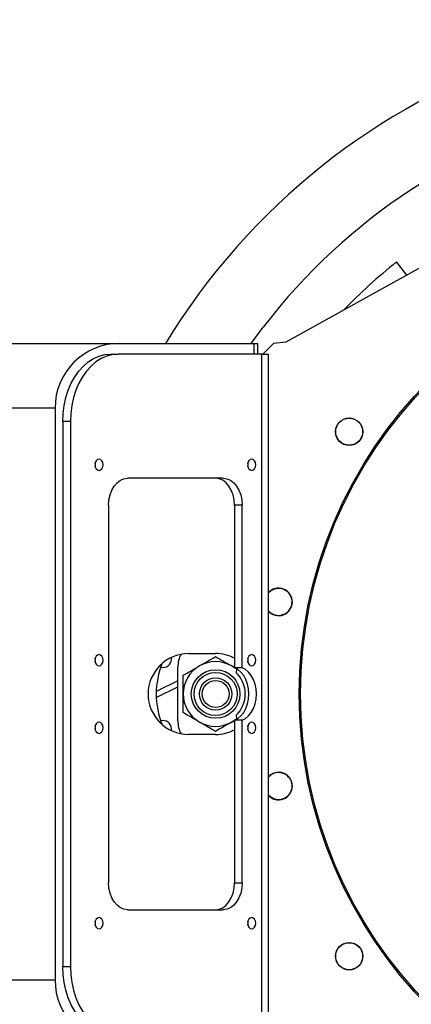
# Model space of a CAD drawing. Header units: millimetres. Extents: x 36 to 589, y 6 to 414.
# Tile 55 of 62: x 477 to 486, y 327 to 352. Entities that reach past the tile are written whole.
import ezdxf

# ---------------------------------------------------------------- set-up
doc = ezdxf.new("R2010")
doc.units = ezdxf.units.MM
doc.styles.add('SLDTEXTSTYLE1', font='TXT', dxfattribs={"width": 0.75})
doc.dimstyles.new('SLDDIMSTYLE1', dxfattribs={"dimtxt": 3.5, "dimasz": 5, "dimexe": 0, "dimexo": 0.0625, "dimgap": 0.875, "dimtad": 1, "dimlfac": 15, "dimrnd": 1e-09, "dimzin": 12, "dimdsep": 46, "dimtxsty": 'SLDTEXTSTYLE1', "dimsah": 1, "dimcen": 0.09, "dimadec": 0, "dimazin": 0, "dimtfac": 1, "dimtofl": 0, "dimtmove": 0, "dimatfit": 3, "dimfxl": 0, "dimtolj": 1, "dimtzin": 12, "dimarcsym": 0})

# ---------------------------------------------------------------- blocks, each defined once
blk = doc.blocks.new('*D10')
at = {"color": 7, "linetype": 'Continuous', "lineweight": 0}
for p, q in [((495.454, 335.103), (520.37, 335.103)), ((519.37, 335.103), (519.37, 278.437)), ((448.654, 278.437), (520.37, 278.437))]:
    blk.add_line(p, q, dxfattribs=at)
for points in [[(519.37, 335.103), (518.72, 330.103), (520.02, 330.103)], [(519.37, 278.437), (520.02, 283.437), (518.72, 283.437)]]:
    blk.add_solid(points, dxfattribs=at)
at = {"color": 7, "linetype": 'Continuous', "lineweight": 0, "insert": (514.858, 305.171), "char_height": 3.5, "attachment_point": 1, "rotation": 90, "style": 'SLDTEXTSTYLE1'}
blk.add_mtext('850', dxfattribs=at)

msp = doc.modelspace()

# ---------------------------------------------------------------- linework, layer by layer
at = {"color": 7, "linetype": 'Continuous', "lineweight": 30}
for p, q in [((488.1194631, 346.531724), (483.1876421, 343.797971)), ((486.1756604, 345.4542565), (485.9245923, 345.7814548)), ((482.3341236, 343.7700265), (482.633344, 344.1739051)), ((444.6543088, 343.7700265), (479.0876421, 343.7700265)), ((479.0876421, 343.7700265), (482.4095373, 343.7700265)), ((482.4095373, 343.7700265), (482.4876421, 343.7700265)), ((482.4095373, 343.5033598), (482.4095373, 343.7700265)), ((482.4876421, 343.7700265), (482.4876421, 343.5033598)), ((482.8876421, 343.7700265), (482.6209754, 343.5033598)), ((483.1876421, 343.797971), (482.8876421, 343.7700265)), ((478.8578273, 343.5033598), (479.0463891, 343.5033598)), ((482.5980991, 343.5033598), (479.0463891, 343.5033598)), ((482.5980991, 326.7033598), (482.5980991, 343.5033598)), ((482.5980991, 343.5033598), (482.7543088, 343.5033598)), ((482.7543088, 343.5033598), (482.7543088, 326.7033598)), ((477.4876421, 342.1700265), (444.2543088, 342.1700265)), ((477.4876421, 342.1700265), (477.4876421, 328.0366931)), ((477.679316, 341.8366931), (477.679316, 328.3700265)), ((477.8678778, 341.8366931), (477.679316, 341.8366931)), ((477.8678778, 341.8366931), (477.8678778, 328.3700265)), ((481.639114, 340.4366931), (479.2820914, 340.4366931)), ((478.8106868, 339.7700265), (478.8106868, 330.4366931)), ((482.1105185, 339.7700265), (481.9219567, 339.7700265)), ((481.9219567, 339.7700265), (481.9219567, 335.748857)), ((482.1105185, 335.748857), (482.1105185, 339.7700265)), ((480.7876421, 336.1033598), (481.4543088, 336.1033598)), ((480.3672997, 335.9649582), (480.3702616, 336.0120916)), ((480.5209754, 334.4366931), (480.5209754, 335.7700265)), ((481.9219567, 335.7524402), (481.8543088, 335.7961801)), ((482.1105185, 335.748857), (481.9219567, 335.748857)), ((481.9698973, 335.7274356), (481.9653772, 335.6292751)), ((480.5209754, 335.4250664), (479.9885163, 335.1624866)), ((479.989623, 335.0143677), (480.5209754, 335.2764017)), ((481.8543088, 334.4105395), (481.9219567, 334.4542793)), ((482.1105185, 334.4578626), (481.9219567, 334.4578626)), ((481.9219567, 334.4578626), (481.9219567, 330.4366931)), ((481.9653772, 334.5774445), (481.9698973, 334.479284)), ((482.1105185, 330.4366931), (482.1105185, 334.4578626)), ((480.3702616, 334.194628), (480.3672997, 334.2417614)), ((481.4543088, 334.1033598), (480.7876421, 334.1033598)), ((481.9219567, 330.4366931), (482.1105185, 330.4366931)), ((479.2820914, 329.7700265), (481.639114, 329.7700265)), ((477.679316, 328.3700265), (477.8678778, 328.3700265)), ((444.2543088, 328.0366931), (477.4876421, 328.0366931))]:
    msp.add_line(p, q, dxfattribs=at)
at = {"color": 7, "linetype": 'Continuous', "lineweight": 30, "flags": 128}
for points in [[(477.679316, 341.8366931), (477.6879087, 342.0375876), (477.7135614, 342.2355526), (477.7559001, 342.4277013), (477.8143074, 342.6112317), (477.8879315, 342.7834677), (477.9756989, 342.9418975), (478.0763298, 343.084211), (478.1883566, 343.2083329), (478.3101458, 343.3124532), (478.4399214, 343.3950535), (478.5757911, 343.4549295), (478.7157735, 343.4912079), (478.8578273, 343.5033598)], [(479.0463891, 343.5033598), (478.9043353, 343.4912079), (478.7643529, 343.4549295), (478.6284832, 343.3950535), (478.4987076, 343.3124532), (478.3769184, 343.2083329), (478.2648916, 343.084211), (478.1642607, 342.9418975), (478.0764933, 342.7834677), (478.0028692, 342.6112317), (477.9444619, 342.4277013), (477.9021232, 342.2355526), (477.8764705, 342.0375876), (477.8678778, 341.8366931)], [(478.4759896, 340.7700265), (478.4835252, 340.7164508), (478.5049846, 340.6710315), (478.5371009, 340.6406833), (478.5749846, 340.6300265), (478.6128683, 340.6406833), (478.6449846, 340.6710315), (478.666444, 340.7164508), (478.6739795, 340.7700265), (478.666444, 340.8236021), (478.6449846, 340.8690214), (478.6128683, 340.8993696), (478.5749846, 340.9100265), (478.5371009, 340.8993696), (478.5049846, 340.8690214), (478.4835252, 340.8236021), (478.4759896, 340.7700265)], [(478.4807037, 340.727339), (478.4854177, 340.7700265), (478.4807037, 340.8127139)], [(482.2472258, 340.7700265), (482.2547613, 340.7164508), (482.2762208, 340.6710315), (482.308337, 340.6406833), (482.3462208, 340.6300265), (482.3841045, 340.6406833), (482.4162208, 340.6710315), (482.4376802, 340.7164508), (482.4452157, 340.7700265), (482.4376802, 340.8236021), (482.4162208, 340.8690214), (482.3841045, 340.8993696), (482.3462208, 340.9100265), (482.308337, 340.8993696), (482.2762208, 340.8690214), (482.2547613, 340.8236021), (482.2472258, 340.7700265)], [(482.2519399, 340.7273394), (482.2566539, 340.7700265), (482.2519399, 340.8127135)], [(478.8106868, 339.7700265), (478.8197448, 339.9000867), (478.8465704, 340.0251487), (478.8901328, 340.1404066), (478.948758, 340.241431), (479.0201931, 340.3243395), (479.1016927, 340.3859461), (479.1901249, 340.4238833), (479.2820914, 340.4366931)], [(481.9219567, 339.7700265), (481.9128988, 339.9000867), (481.8860732, 340.0251487), (481.8425107, 340.1404066), (481.7838855, 340.241431), (481.7124505, 340.3243395), (481.6309509, 340.3859461), (481.5425186, 340.4238833), (481.4505522, 340.4366931)], [(481.639114, 340.4366931), (481.7310804, 340.4238833), (481.8195127, 340.3859461), (481.9010123, 340.3243395), (481.9724473, 340.241431), (482.0310725, 340.1404066), (482.074635, 340.0251487), (482.1014606, 339.9000867), (482.1105185, 339.7700265)], [(478.4759896, 335.9366931), (478.4835252, 335.8831174), (478.5049846, 335.8376982), (478.5371009, 335.80735), (478.5749846, 335.7966931), (478.6128683, 335.80735), (478.6449846, 335.8376982), (478.666444, 335.8831174), (478.6739795, 335.9366931), (478.666444, 335.9902688), (478.6449846, 336.0356881), (478.6128683, 336.0660363), (478.5749846, 336.0766931), (478.5371009, 336.0660363), (478.5049846, 336.0356881), (478.4835252, 335.9902688), (478.4759896, 335.9366931)], [(478.4807039, 335.8940067), (478.4854177, 335.9366931), (478.4807039, 335.9793796)], [(482.2472258, 335.9366931), (482.2547613, 335.8831174), (482.2762208, 335.8376982), (482.308337, 335.80735), (482.3462208, 335.7966931), (482.3841045, 335.80735), (482.4162208, 335.8376982), (482.4376802, 335.8831174), (482.4452157, 335.9366931), (482.4376802, 335.9902688), (482.4162208, 336.0356881), (482.3841045, 336.0660363), (482.3462208, 336.0766931), (482.308337, 336.0660363), (482.2762208, 336.0356881), (482.2547613, 335.9902688), (482.2472258, 335.9366931)], [(482.2519399, 335.894006), (482.2566539, 335.9366931), (482.2519399, 335.9793803)], [(481.9219567, 334.4578626), (482.0053143, 334.5004713), (482.0815586, 334.564394), (482.147994, 334.6473709), (482.2022719, 334.7464683), (482.2424734, 334.858183), (482.2671773, 334.9785655), (482.2755101, 335.1033598), (482.2671773, 335.2281541), (482.2424734, 335.3485365), (482.2022719, 335.4602512), (482.147994, 335.5593487), (482.0815586, 335.6423255), (482.0053143, 335.7062483), (481.9219567, 335.748857)], [(481.9693088, 335.7155485), (481.9413179, 335.7380425), (481.9321816, 335.7449497)], [(482.1105185, 334.4578626), (482.1938761, 334.5004713), (482.2701204, 334.564394), (482.3365558, 334.6473709), (482.3908337, 334.7464683), (482.4310352, 334.858183), (482.4557391, 334.9785655), (482.4640719, 335.1033598), (482.4557391, 335.2281541), (482.4310352, 335.3485365), (482.3908337, 335.4602512), (482.3365558, 335.5593487), (482.2701204, 335.6423255), (482.1938761, 335.7062483), (482.1105185, 335.748857)], [(478.4759896, 334.2700265), (478.4835252, 334.2164508), (478.5049846, 334.1710315), (478.5371009, 334.1406833), (478.5749846, 334.1300265), (478.6128683, 334.1406833), (478.6449846, 334.1710315), (478.666444, 334.2164508), (478.6739795, 334.2700265), (478.666444, 334.3236021), (478.6449846, 334.3690214), (478.6128683, 334.3993696), (478.5749846, 334.4100265), (478.5371009, 334.3993696), (478.5049846, 334.3690214), (478.4835252, 334.3236021), (478.4759896, 334.2700265)], [(481.9321816, 334.4617699), (481.9413179, 334.4686771), (481.9693088, 334.4911711)], [(482.2472258, 334.2700265), (482.2547613, 334.2164508), (482.2762208, 334.1710315), (482.308337, 334.1406833), (482.3462208, 334.1300265), (482.3841045, 334.1406833), (482.4162208, 334.1710315), (482.4376802, 334.2164508), (482.4452157, 334.2700265), (482.4376802, 334.3236021), (482.4162208, 334.3690214), (482.3841045, 334.3993696), (482.3462208, 334.4100265), (482.308337, 334.3993696), (482.2762208, 334.3690214), (482.2547613, 334.3236021), (482.2472258, 334.2700265)], [(478.4807037, 334.227339), (478.4854177, 334.2700265), (478.4807037, 334.3127139)], [(482.2519399, 334.2273393), (482.2566539, 334.2700265), (482.2519399, 334.3127136)], [(479.2820914, 329.7700265), (479.1901249, 329.7828363), (479.1016927, 329.8207734), (479.0201931, 329.88238), (478.948758, 329.9652886), (478.8901328, 330.066313), (478.8465704, 330.1815708), (478.8197448, 330.3066329), (478.8106868, 330.4366931)], [(481.4505522, 329.7700265), (481.5425186, 329.7828363), (481.6309509, 329.8207734), (481.7124505, 329.88238), (481.7838855, 329.9652886), (481.8425107, 330.066313), (481.8860732, 330.1815708), (481.9128988, 330.3066329), (481.9219567, 330.4366931)], [(482.1105185, 330.4366931), (482.1014606, 330.3066329), (482.074635, 330.1815708), (482.0310725, 330.066313), (481.9724473, 329.9652886), (481.9010123, 329.88238), (481.8195127, 329.8207734), (481.7310804, 329.7828363), (481.639114, 329.7700265)], [(478.4759896, 329.4366931), (478.4835252, 329.3831174), (478.5049846, 329.3376982), (478.5371009, 329.30735), (478.5749846, 329.2966931), (478.6128683, 329.30735), (478.6449846, 329.3376982), (478.666444, 329.3831174), (478.6739795, 329.4366931), (478.666444, 329.4902688), (478.6449846, 329.5356881), (478.6128683, 329.5660363), (478.5749846, 329.5766931), (478.5371009, 329.5660363), (478.5049846, 329.5356881), (478.4835252, 329.4902688), (478.4759896, 329.4366931)], [(482.2472258, 329.4366931), (482.2547613, 329.3831174), (482.2762208, 329.3376982), (482.308337, 329.30735), (482.3462208, 329.2966931), (482.3841045, 329.30735), (482.4162208, 329.3376982), (482.4376802, 329.3831174), (482.4452157, 329.4366931), (482.4376802, 329.4902688), (482.4162208, 329.5356881), (482.3841045, 329.5660363), (482.3462208, 329.5766931), (482.308337, 329.5660363), (482.2762208, 329.5356881), (482.2547613, 329.4902688), (482.2472258, 329.4366931)], [(478.4807037, 329.3940056), (478.4854177, 329.4366931), (478.4807037, 329.4793806)], [(482.2519399, 329.3940056), (482.2566539, 329.4366931), (482.2519399, 329.4793806)], [(478.8578273, 326.7033598), (478.7157735, 326.7155117), (478.5757911, 326.7517901), (478.4399214, 326.811666), (478.3101458, 326.8942664), (478.1883566, 326.9983867), (478.0763298, 327.1225085), (477.9756989, 327.264822), (477.8879315, 327.4232519), (477.8143074, 327.5954878), (477.7559001, 327.7790183), (477.7135614, 327.971167), (477.6879087, 328.169132), (477.679316, 328.3700265)], [(477.8678778, 328.3700265), (477.8764705, 328.169132), (477.9021232, 327.971167), (477.9444619, 327.7790183), (478.0028692, 327.5954878), (478.0764933, 327.4232519), (478.1642607, 327.264822), (478.2648916, 327.1225085), (478.3769184, 326.9983867), (478.4987076, 326.8942664), (478.6284832, 326.811666), (478.7643529, 326.7517901), (478.9043353, 326.7155117), (479.0463891, 326.7033598)]]:
    msp.add_lwpolyline(points, dxfattribs=at)
at = {"color": 7, "linetype": 'Continuous', "lineweight": 30}
for centre, radius in [((494.4543088, 335.1033598), 10.9333333), ((494.4543088, 335.1033598), 10.9), ((484.75383, 341.5850125), 0.34), ((484.75383, 341.5850125), 0.3333333), ((481.4543088, 335.1033598), 0.6), ((481.4543088, 335.1033598), 0.5333333), ((481.4543088, 335.1033598), 0.4), ((481.4543088, 335.1033598), 0.3333333), ((484.75383, 328.6217071), 0.34), ((484.75383, 328.6217071), 0.3333333)]:
    msp.add_circle(centre, radius, dxfattribs=at)
for centre, radius, start, end in [((494.4543088, 335.1033598), 16.6666667, 270, 148.6677485), ((494.4543088, 335.1033598), 14.9, 273.84824697, 142.5), ((494.4543088, 335.1033598), 13.6666667, 128.61803738, 136.04055684), ((479.0876421, 342.1700265), 1.6, 90, 180), ((483.0118138, 337.3794135), 0.34, 220.76730219, 139.23269781), ((483.0118138, 337.3794135), 0.3333333, 67.5, 140.58029074), ((483.0118138, 337.3794135), 0.3333333, 219.41970926, 67.5), ((480.7876421, 335.1033598), 1, 90, 270), ((481.4543088, 335.1033598), 1, 62.11827482, 90), ((481.9876421, 335.1033598), 2, 157.6683549, 202.33164509), ((480.14771, 335.9783889), 0.22, 257.41887006, 356.5), ((481.1876421, 335.7700265), 0.6666667, 151.73943576, 180), ((481.4543088, 335.1033598), 0.8, 60, 120), ((481.4543088, 335.1033598), 0.8, 120, 180), ((481.4543088, 335.1033598), 0.7333333, 314.17972921, 45.82027079), ((481.4543088, 335.1033598), 0.8, 180, 240), ((480.14771, 334.2283307), 0.22, 3.5, 102.58113001), ((481.1876421, 334.4366931), 0.6666667, 180, 208.26056421), ((481.4543088, 335.1033598), 0.8, 240, 300), ((481.4543088, 335.1033598), 1, 270, 297.88172518), ((483.0118138, 332.827306), 0.34, 220.76730219, 139.23269781), ((483.0118138, 332.827306), 0.3333333, 219.41970926, 90), ((483.0118138, 332.827306), 0.3333333, 90, 140.58029074), ((479.0876421, 328.0366931), 1.6, 180, 270)]:
    msp.add_arc(centre, radius, start, end, dxfattribs=at)
for points, knots in [([(481.0543088, 335.7961801), (481.0637912, 335.8016548), (481.1355926, 335.8431094), (481.2709694, 335.9212692), (481.3928235, 335.9916216), (481.4543088, 336.0271202)], [0, 0, 0, 0, 0.0700985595, 0.5307888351, 1, 1, 1, 1]), ([(481.4543088, 336.0271202), (481.5192705, 335.9896145), (481.6503851, 335.9139155), (481.7859238, 335.8356622), (481.8543088, 335.7961801)], [0, 0, 0, 0, 0.4954579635, 1, 1, 1, 1]), ([(480.6543088, 335.56524), (480.7192705, 335.6027457), (480.8503851, 335.6784447), (480.9859238, 335.756698), (481.0543088, 335.7961801)], [0, 0, 0, 0, 0.49545796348, 1, 1, 1, 1]), ([(481.8543088, 335.7961801), (481.8638011, 335.7906997), (481.8864358, 335.7776315), (481.9089084, 335.764657), (481.9219567, 335.7571236)], [0, 0, 0, 0, 0.4193667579, 1, 1, 1, 1]), ([(480.6543088, 335.1033598), (480.6543088, 335.1415554), (480.6543088, 335.2978606), (480.6543088, 335.4501585), (480.6543088, 335.56524)], [0, 0, 0, 0, 0.2443658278, 1, 1, 1, 1]), ([(480.6543088, 334.6414796), (480.6543088, 334.6756271), (480.6543088, 334.7676746), (480.6543088, 334.9216331), (480.6543088, 335.0425258), (480.6543088, 335.1033598)], [0, 0, 0, 0, 0.2266009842, 0.6108208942, 1, 1, 1, 1]), ([(481.0543088, 334.4105395), (481.0448263, 334.4160142), (480.9730249, 334.4574687), (480.8376482, 334.5356285), (480.7157941, 334.605981), (480.6543088, 334.6414796)], [0, 0, 0, 0, 0.0700985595, 0.5307888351, 1, 1, 1, 1]), ([(481.4543088, 334.1795994), (481.389347, 334.217105), (481.2582324, 334.2928041), (481.1226937, 334.3710574), (481.0543088, 334.4105395)], [0, 0, 0, 0, 0.4954579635, 1, 1, 1, 1]), ([(481.8543088, 334.4105395), (481.8448263, 334.4050648), (481.7730249, 334.3636102), (481.6376482, 334.2854504), (481.5157941, 334.2150979), (481.4543088, 334.1795994)], [0, 0, 0, 0, 0.0700985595, 0.5307888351, 1, 1, 1, 1])]:
    msp.add_open_spline(points, degree=3, knots=knots, dxfattribs=at)
msp.add_open_spline([(481.9219567, 334.449596), (481.8543088, 334.4105395)], degree=1, dxfattribs=at)

# ---------------------------------------------------------------- dimensions: what is measured, and where the dimension line sits
at = {"color": 7, "linetype": 'Continuous', "lineweight": 0}
dim = msp.add_linear_dim(base=(519.3696511, 278.4366931), p1=(494.4543088, 335.1033598), p2=(447.6543088, 278.4366931), angle=90, dimstyle='SLDDIMSTYLE1', dxfattribs=at)
dim.commit()
dim.dimension.update_dxf_attribs({"geometry": '*D10', "text_midpoint": (519.3696511, 309.050095), "dimtype": 160})

doc.saveas('drawing.dxf')
